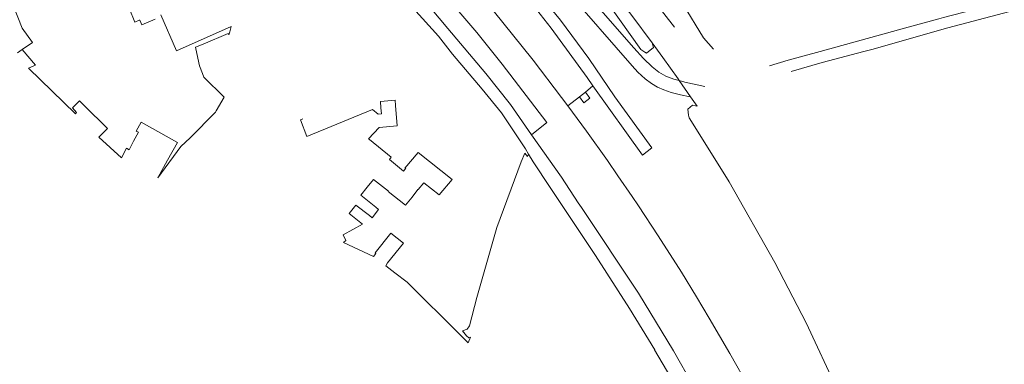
# Model space of a CAD drawing. Header units: metres. Extents: x 247853 to 249526, y 479948 to 481290.
# Tile 4 of 32: x 248632 to 248910, y 480214 to 480311. Entities that reach past the tile are written whole.
import ezdxf

# ---------------------------------------------------------------- set-up
doc = ezdxf.new("R2010")
doc.units = ezdxf.units.M
for name, color, linetype, lineweight in [('B-XX-GR-GROENVOORZIENING-GV', 80, 'Continuous', 18), ('B-XX-GR-HOUTWAL-GV', 40, 'Continuous', 13), ('B-XX-OG-TERREIN_ERF-GV', 7, 'Continuous', 18), ('B-XX-OG-WATER_SLOOT-GV', 120, 'Continuous', 18), ('B-XX-VH-VERHARDING_ASFALT-GV', 252, 'Continuous', 18), ('B-XX-VH-VERHARDING_GESLOTEN-GV', 252, 'Continuous', 18)]:
    doc.layers.add(name, color=color, linetype=linetype, lineweight=lineweight)

msp = doc.modelspace()

# ---------------------------------------------------------------- linework, layer by layer
at = {"layer": 'B-XX-GR-GROENVOORZIENING-GV'}
for points in [[(248747.983, 480381.126), (248747.465, 480379.491), (248747.399, 480379.186), (248750.822, 480375.048), (248752.729, 480374.133), (248763.584, 480362.495), (248786.152, 480336.554), (248796.598, 480323.826), (248805.256, 480312.563), (248810.979, 480304.775), (248813.995, 480300.671), (248818.325, 480294.623), (248818.658, 480294.147), (248820.212, 480293.749), (248825.854, 480292.508)], [(248817.281, 480309.211), (248814.289, 480313.09), (248801.233, 480330.411), (248785.87, 480350.16), (248779.774, 480357.439)], [(248763.451, 480317.422), (248777.422, 480299.932), (248785.436, 480289.409), (248787.208, 480287.019), (248790.493, 480289.589), (248792.178, 480290.879), (248794.314, 480292.68), (248792.666, 480294.989), (248782.483, 480308.928), (248770.043, 480324.808)], [(248775.571, 480322.974), (248785.133, 480311.178), (248793.1, 480300.383), (248800.437, 480289.555), (248810.896, 480275.216), (248808.288, 480273.1), (248794.314, 480292.68), (248792.178, 480290.879), (248793.455, 480289.212), (248791.77, 480287.922), (248790.493, 480289.589), (248787.208, 480287.019), (248792.5, 480279.88), (248798.406, 480271.658), (248801.354, 480267.333), (248805.384, 480261.42), (248807.15, 480258.836), (248812.763, 480250.35), (248819.26, 480240.145), (248823.55, 480233.149), (248827.138, 480227.153), (248832.983, 480217.181), (248838.47, 480207.389)], [(248789.315, 480322.345), (248805.887, 480303.383), (248808.593, 480300.349), (248811.049, 480298.025), (248812.899, 480296.575), (248814.892, 480295.395), (248817.118, 480294.562), (248818.658, 480294.147), (248818.325, 480294.623), (248813.995, 480300.671), (248810.979, 480304.775), (248811.147, 480304.388), (248811.372, 480303.487), (248809.434, 480301.898), (248808.913, 480302.215), (248807.851, 480302.914), (248798.771, 480315.585)], [(248743.056, 480321.141), (248753.329, 480308.826), (248764.062, 480296.138), (248770.996, 480287.366), (248776.972, 480278.865), (248781.307, 480282.318), (248768.674, 480298.757), (248761.521, 480307.71), (248753.617, 480317.01)], [(248863.412, 480206.625), (248854.459, 480225.786), (248845.623, 480242.871), (248832.781, 480265.571), (248822.629, 480281.831), (248821.493, 480283.651), (248821.325, 480284.391), (248821.046, 480286.119), (248822.442, 480287.204), (248823.265, 480287.041), (248823.718, 480286.907), (248821.857, 480289.569), (248821.709, 480289.604), (248819.018, 480290.092), (248816.391, 480290.813), (248814.359, 480291.551), (248812.52, 480292.308), (248810.855, 480293.327), (248809.047, 480294.672), (248806.997, 480296.531), (248805.392, 480298.289), (248786.611, 480319.827)]]:
    msp.add_lwpolyline(points, dxfattribs=at)
at = {"layer": 'B-XX-GR-HOUTWAL-GV'}
msp.add_lwpolyline([(248631.878, 480301.989), (248633.201, 480302.913), (248636.078, 480304.922), (248633.178, 480308.911), (248628.256, 480321.422)], dxfattribs=at)
at = {"layer": 'B-XX-OG-TERREIN_ERF-GV'}
for points in [[(248712.401, 480283.331), (248711.718, 480283.11), (248713.517, 480278.4), (248732.089, 480286.011), (248733.647, 480284.722), (248734.611, 480284.733), (248734.466, 480286.466), (248734.319, 480288.227), (248738.453, 480288.619), (248738.569, 480287.097), (248739, 480281.422), (248733.978, 480280.956), (248730.967, 480277.752), (248731.211, 480277.554), (248737.363, 480272.556), (248736.861, 480271.909), (248740.837, 480268.646), (248741.522, 480269.422), (248741.222, 480269.478), (248744.944, 480273.889), (248754.578, 480266.3), (248750.911, 480261.911), (248746.522, 480265.356), (248744.923, 480263.387), (248744.871, 480263.429), (248743.238, 480261.312), (248741.378, 480259.022), (248736.476, 480262.866), (248736.573, 480262.99), (248732.338, 480266.257), (248730.575, 480264.059), (248728.822, 480261.873), (248732.981, 480258.458), (248733.787, 480257.806), (248732.001, 480255.478), (248731.196, 480256.092), (248727.335, 480259.007), (248725.476, 480256.641), (248729.237, 480253.651), (248723.827, 480250.676), (248724.581, 480249.038), (248723.873, 480248.491), (248732.313, 480244.546), (248732.965, 480245.383), (248732.789, 480245.522), (248737.211, 480251.156), (248740.811, 480248.278), (248736.278, 480242.756), (248735.788, 480241.899), (248738.359, 480239.948), (248741.822, 480237.322), (248756.8, 480222.4), (248759.03, 480220.176), (248759.711, 480221.822), (248759.233, 480221.622), (248758.567, 480222.122), (248757.478, 480223.522), (248758.811, 480224.078), (248759.489, 480224.978), (248761.5, 480232.922), (248766.2, 480249.389), (248767.163, 480252.757), (248774, 480271.27), (248775.119, 480273.637), (248775.846, 480272.78), (248776.113, 480273.424), (248775.221, 480274.947), (248768.527, 480285.06), (248763.005, 480291.728), (248754.661, 480301.603), (248750.708, 480306.642), (248720.768, 480339.779)], [(248628.256, 480321.422), (248633.178, 480308.911), (248636.078, 480304.922), (248633.201, 480302.913), (248636.942, 480298.508), (248634.989, 480297.622), (248648.189, 480284.778), (248648.533, 480285.111), (248647.378, 480286.433), (248649.378, 480288.4), (248650.656, 480287.156), (248657.289, 480280.622), (248654.822, 480278.189), (248661.176, 480272.412), (248662.653, 480275.065), (248663.388, 480274.656), (248664.633, 480277.022), (248665.98, 480279.582), (248665.378, 480279.917), (248666.761, 480282.401), (248677.032, 480276.685), (248674.238, 480271.664), (248671.467, 480266.686), (248677.978, 480275.522), (248680.567, 480277.967), (248687.711, 480285.278), (248687.899, 480285.592), (248690.222, 480289.456), (248684.433, 480295.078), (248684.05, 480296.124), (248683.233, 480298.356), (248682.799, 480300.464), (248682.114, 480303.6), (248684.277, 480304.465), (248691.286, 480307.456), (248691.467, 480307.022), (248691.778, 480307.922), (248692.137, 480309.428), (248676.715, 480302.547), (248672.31, 480312.71)], [(248670.676, 480311.465), (248666.939, 480309.872), (248666.359, 480311.247), (248666.233, 480311.189), (248665, 480310.6), (248663.378, 480314.622)]]:
    msp.add_lwpolyline(points, dxfattribs=at)
at = {"layer": 'B-XX-OG-WATER_SLOOT-GV'}
msp.add_lwpolyline([(248810.979, 480304.775), (248805.256, 480312.563), (248796.598, 480323.826), (248786.152, 480336.554), (248763.584, 480362.495), (248752.729, 480374.133), (248750.822, 480375.048), (248749.096, 480373.203), (248767.754, 480352.711), (248783.704, 480334.7), (248798.771, 480315.585), (248807.851, 480302.914), (248808.913, 480302.215), (248809.434, 480301.898), (248811.372, 480303.487), (248811.147, 480304.388)], close=True, dxfattribs=at)
for points in [[(248720.768, 480339.779), (248750.708, 480306.642), (248754.661, 480301.603), (248763.005, 480291.728), (248768.527, 480285.06), (248775.221, 480274.947), (248776.113, 480273.424), (248777.399, 480271.228), (248782.182, 480264.044), (248795.066, 480244.827), (248804.624, 480229.854), (248811.771, 480218.198), (248811.636, 480218.197), (248823.346, 480198.444)], [(248822.572, 480208.137), (248817.034, 480217.91), (248807.146, 480234.217), (248791.06, 480258.382), (248790.173, 480259.713), (248785.387, 480266.895), (248776.972, 480278.865), (248770.996, 480287.366), (248764.062, 480296.138), (248753.329, 480308.826), (248743.056, 480321.141)]]:
    msp.add_lwpolyline(points, dxfattribs=at)
at = {"layer": 'B-XX-VH-VERHARDING_ASFALT-GV'}
msp.add_lwpolyline([(248786.611, 480319.827), (248805.392, 480298.289), (248806.997, 480296.531), (248809.047, 480294.672), (248810.855, 480293.327), (248812.52, 480292.308), (248814.359, 480291.551), (248816.391, 480290.813), (248819.018, 480290.092), (248821.709, 480289.604), (248821.857, 480289.569), (248818.658, 480294.147), (248817.118, 480294.562), (248814.892, 480295.395), (248812.899, 480296.575), (248811.049, 480298.025), (248808.593, 480300.349), (248805.887, 480303.383), (248789.315, 480322.345)], dxfattribs=at)
at = {"layer": 'B-XX-VH-VERHARDING_GESLOTEN-GV'}
for points in [[(248828.355, 480303.055), (248825.55, 480306.249), (248819.808, 480315.575), (248817.254, 480318.623), (248813.433, 480323.422), (248803.211, 480337.678), (248791.911, 480351.489), (248785.585, 480359.069), (248783.798, 480361.3), (248782.88, 480362.451), (248777.571, 480369.109), (248772.164, 480376.325), (248769.931, 480379.488), (248768.693, 480381.241), (248767.568, 480383.046), (248767.056, 480383.815), (248765.716, 480386.512), (248765.373, 480387.274)], [(248750.979, 480384.677), (248754.733, 480383.038), (248756.344, 480381.99), (248758.368, 480380.478), (248762.446, 480376.169), (248771.61, 480366.27), (248778.65, 480358.767), (248778.758, 480358.652), (248779.774, 480357.439), (248785.87, 480350.16), (248801.233, 480330.411), (248814.289, 480313.09), (248817.281, 480309.211)], [(248912.975, 480317.15), (248893.256, 480311.911), (248891.978, 480311.567), (248883.267, 480309.189), (248858.476, 480302.409), (248849.418, 480299.91), (248844.179, 480298.361)], [(248850.263, 480296.747), (248859.054, 480299.282), (248870.822, 480302.4), (248873, 480302.967), (248894.475, 480309.05), (248912, 480313.625)]]:
    msp.add_lwpolyline(points, dxfattribs=at)

doc.saveas('drawing.dxf')
